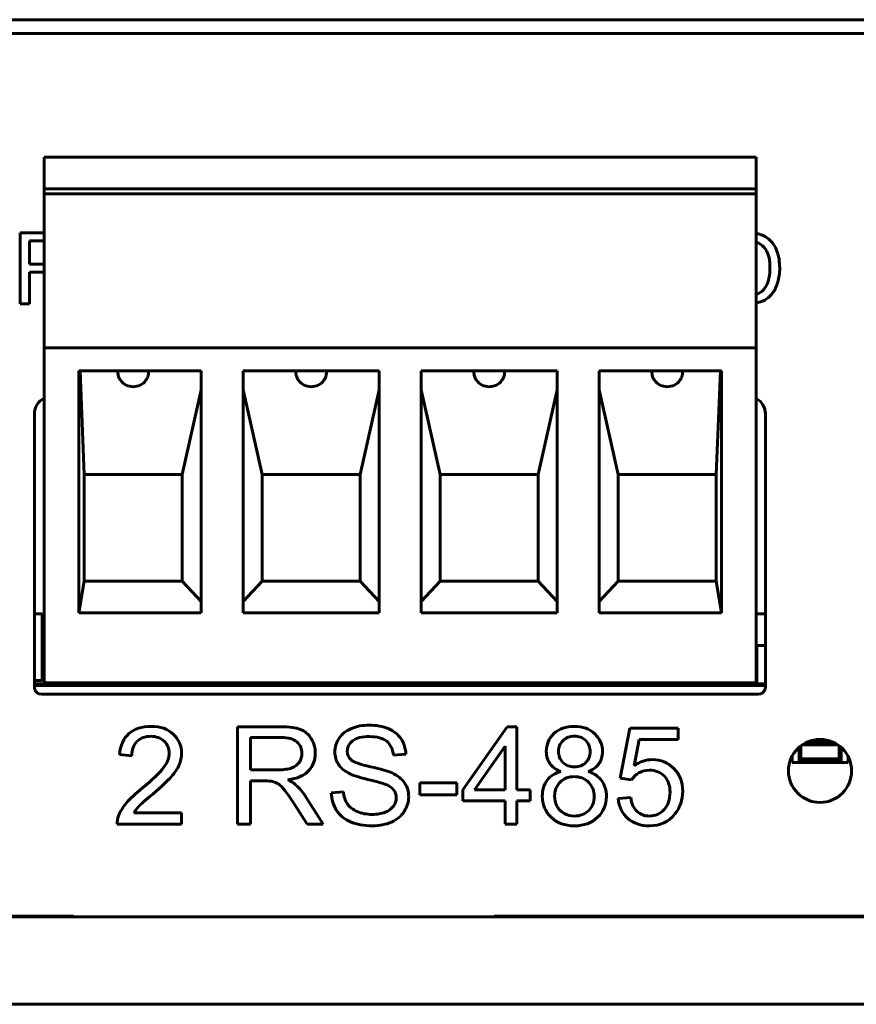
# Model space of a CAD drawing. Header units: millimetres. Extents: x -112 to 98, y -171 to 88.
# Tile 6 of 129: x -14 to 10, y -171 to -143. Entities that reach past the tile are written whole.
import ezdxf

# ---------------------------------------------------------------- set-up
doc = ezdxf.new("R2010")
doc.units = ezdxf.units.MM
doc.linetypes.add('K5LT32768', pattern=[0])

msp = doc.modelspace()

# ---------------------------------------------------------------- linework, layer by layer
at = {"color": 150, "linetype": 'K5LT32768', "lineweight": 60, "true_color": 0x0080ff}
for p, q in [((73.204, -143.03), (-50.196, -143.03)), ((73.204, -143.03), (-50.196, -143.03)), ((-50.196, -143.421), (73.204, -143.421)), ((-50.196, -143.421), (73.204, -143.421)), ((6.947, -146.95), (-13.373, -146.95)), ((-13.373, -146.95), (-13.373, -147.851)), ((6.947, -146.95), (-13.373, -146.95)), ((-13.373, -146.95), (-13.373, -147.851)), ((6.947, -147.851), (6.947, -146.95)), ((6.947, -147.851), (6.947, -146.95)), ((-13.373, -147.851), (-13.373, -148)), ((6.947, -147.851), (-13.373, -147.851)), ((-13.373, -147.851), (-13.373, -148)), ((6.947, -147.851), (-13.373, -147.851)), ((6.947, -148), (-13.373, -148)), ((-13.373, -148), (-13.373, -152.392)), ((6.947, -148), (-13.373, -148)), ((-13.373, -148), (-13.373, -152.392)), ((6.947, -148), (6.947, -147.851)), ((6.947, -148), (6.947, -147.851)), ((6.947, -148), (6.947, -152.392)), ((6.947, -148), (6.947, -152.392)), ((-14.062, -149.112), (-14.062, -151.133)), ((-13.373, -149.112), (-14.062, -149.112)), ((-14.062, -149.112), (-14.062, -151.133)), ((-13.373, -149.112), (-14.062, -149.112)), ((-13.794, -149.335), (-13.794, -150.004)), ((-13.373, -149.335), (-13.794, -149.335)), ((-13.794, -149.335), (-13.794, -150.004)), ((-13.373, -149.335), (-13.794, -149.335)), ((-13.794, -150.004), (-13.373, -150.004)), ((-13.794, -150.004), (-13.373, -150.004)), ((-13.794, -150.235), (-13.484, -150.235)), ((-13.794, -151.133), (-13.794, -150.235)), ((-13.794, -150.235), (-13.484, -150.235)), ((-13.794, -151.133), (-13.794, -150.235)), ((6.947, -150.862), (6.957, -150.859)), ((6.947, -150.862), (6.957, -150.859)), ((-14.062, -151.133), (-13.794, -151.133)), ((-14.062, -151.133), (-13.794, -151.133)), ((-13.373, -152.392), (6.947, -152.392)), ((-13.373, -152.435), (-13.373, -152.392)), ((-13.373, -152.392), (6.947, -152.392)), ((-13.373, -152.435), (-13.373, -152.392)), ((-13.373, -152.435), (-13.373, -152.534)), ((-13.373, -152.435), (-13.373, -152.534)), ((6.947, -152.392), (6.947, -152.435)), ((6.947, -152.392), (6.947, -152.435)), ((6.947, -152.435), (6.947, -152.534)), ((6.947, -152.435), (6.947, -152.534)), ((-13.373, -152.534), (-13.373, -161.95)), ((-13.373, -152.534), (-13.373, -161.95)), ((6.947, -161.95), (6.947, -152.534)), ((6.947, -161.95), (6.947, -152.534)), ((-12.383, -159.95), (-12.383, -153.05)), ((-12.383, -153.05), (-8.893, -153.05)), ((-12.383, -159.95), (-12.383, -153.05)), ((-12.383, -153.05), (-8.893, -153.05)), ((-12.233, -156), (-12.351, -153.05)), ((-12.233, -156), (-12.351, -153.05)), ((-8.893, -153.05), (-8.893, -159.95)), ((-8.893, -153.05), (-8.893, -159.95)), ((-7.693, -159.95), (-7.693, -153.05)), ((-7.693, -153.05), (-3.813, -153.05)), ((-7.693, -159.95), (-7.693, -153.05)), ((-7.693, -153.05), (-3.813, -153.05)), ((-3.813, -153.05), (-3.813, -159.95)), ((-3.813, -153.05), (-3.813, -159.95)), ((-2.613, -153.05), (1.267, -153.05)), ((-2.613, -159.95), (-2.613, -153.05)), ((-2.613, -153.05), (1.267, -153.05)), ((-2.613, -159.95), (-2.613, -153.05)), ((1.267, -153.05), (1.267, -159.95)), ((1.267, -153.05), (1.267, -159.95)), ((2.467, -153.05), (5.957, -153.05)), ((2.467, -159.95), (2.467, -153.05)), ((2.467, -153.05), (5.957, -153.05)), ((2.467, -159.95), (2.467, -153.05)), ((5.807, -156), (5.925, -153.05)), ((5.807, -156), (5.925, -153.05)), ((5.957, -153.05), (5.957, -159.95)), ((5.957, -153.05), (5.957, -159.95)), ((-9.433, -156), (-8.893, -153.585)), ((-9.433, -156), (-8.893, -153.585)), ((-7.153, -156), (-7.693, -153.585)), ((-7.153, -156), (-7.693, -153.585)), ((-4.353, -156), (-3.813, -153.585)), ((-4.353, -156), (-3.813, -153.585)), ((-2.073, -156), (-2.613, -153.585)), ((-2.073, -156), (-2.613, -153.585)), ((0.727, -156), (1.267, -153.585)), ((0.727, -156), (1.267, -153.585)), ((3.007, -156), (2.467, -153.585)), ((3.007, -156), (2.467, -153.585)), ((-13.653, -162.074), (-13.653, -154.274)), ((-13.653, -162.074), (-13.653, -154.274)), ((7.207, -154.274), (7.207, -162.074)), ((7.207, -154.274), (7.207, -162.074)), ((-12.233, -159.05), (-12.233, -156)), ((-12.233, -156), (-9.433, -156)), ((-12.233, -159.05), (-12.233, -156)), ((-12.233, -156), (-9.433, -156)), ((-9.433, -159.05), (-9.433, -156)), ((-9.433, -159.05), (-9.433, -156)), ((-7.153, -159.05), (-7.153, -156)), ((-7.153, -156), (-4.353, -156)), ((-7.153, -159.05), (-7.153, -156)), ((-7.153, -156), (-4.353, -156)), ((-4.353, -159.05), (-4.353, -156)), ((-4.353, -159.05), (-4.353, -156)), ((-2.073, -159.05), (-2.073, -156)), ((-2.073, -156), (0.727, -156)), ((-2.073, -159.05), (-2.073, -156)), ((-2.073, -156), (0.727, -156)), ((0.727, -159.05), (0.727, -156)), ((0.727, -159.05), (0.727, -156)), ((3.007, -159.05), (3.007, -156)), ((3.007, -156), (5.807, -156)), ((3.007, -159.05), (3.007, -156)), ((3.007, -156), (5.807, -156)), ((5.807, -159.05), (5.807, -156)), ((5.807, -159.05), (5.807, -156)), ((-12.383, -159.95), (-12.233, -159.05)), ((-12.383, -159.95), (-12.233, -159.05)), ((-12.233, -159.05), (-9.433, -159.05)), ((-12.233, -159.05), (-9.433, -159.05)), ((-8.893, -159.629), (-9.433, -159.05)), ((-8.893, -159.629), (-9.433, -159.05)), ((-7.693, -159.629), (-7.153, -159.05)), ((-7.693, -159.629), (-7.153, -159.05)), ((-7.153, -159.05), (-4.353, -159.05)), ((-7.153, -159.05), (-4.353, -159.05)), ((-3.813, -159.629), (-4.353, -159.05)), ((-3.813, -159.629), (-4.353, -159.05)), ((-2.613, -159.629), (-2.073, -159.05)), ((-2.613, -159.629), (-2.073, -159.05)), ((-2.073, -159.05), (0.727, -159.05)), ((-2.073, -159.05), (0.727, -159.05)), ((1.267, -159.629), (0.727, -159.05)), ((1.267, -159.629), (0.727, -159.05)), ((2.467, -159.629), (3.007, -159.05)), ((2.467, -159.629), (3.007, -159.05)), ((3.007, -159.05), (5.807, -159.05)), ((3.007, -159.05), (5.807, -159.05)), ((5.807, -159.05), (5.957, -159.95)), ((5.807, -159.05), (5.957, -159.95)), ((-13.653, -159.978), (-13.433, -159.978)), ((-13.653, -159.978), (-13.433, -159.978)), ((-13.433, -159.978), (-13.433, -161.878)), ((-13.433, -159.978), (-13.433, -161.878)), ((-8.893, -159.95), (-12.383, -159.95)), ((-8.893, -159.95), (-12.383, -159.95)), ((-3.813, -159.95), (-7.693, -159.95)), ((-3.813, -159.95), (-7.693, -159.95)), ((1.267, -159.95), (-2.613, -159.95)), ((1.267, -159.95), (-2.613, -159.95)), ((5.957, -159.95), (2.467, -159.95)), ((5.957, -159.95), (2.467, -159.95)), ((6.947, -159.978), (7.207, -159.978)), ((6.947, -159.978), (7.207, -159.978)), ((-13.373, -160.318), (-13.433, -160.318)), ((-13.373, -160.318), (-13.433, -160.318)), ((-13.433, -160.878), (-13.373, -160.878)), ((-13.433, -160.878), (-13.373, -160.878)), ((6.967, -160.878), (7.207, -160.878)), ((6.967, -161.978), (6.967, -160.878)), ((6.967, -160.878), (7.207, -160.878)), ((6.967, -161.978), (6.967, -160.878)), ((-13.653, -161.878), (-13.433, -161.878)), ((-13.653, -161.878), (-13.433, -161.878)), ((-13.358, -161.978), (-13.653, -161.978)), ((-13.358, -161.978), (-13.653, -161.978)), ((7.207, -162.028), (-13.653, -162.028)), ((7.207, -162.028), (-13.653, -162.028)), ((6.947, -161.95), (-13.373, -161.95)), ((6.947, -161.95), (-13.373, -161.95)), ((-13.358, -162.028), (-13.358, -161.95)), ((-13.358, -162.028), (-13.358, -161.95)), ((-13.357, -162.027), (-13.357, -161.95)), ((-13.357, -162.027), (-13.357, -161.95)), ((-13.297, -161.967), (-13.357, -162.027)), ((-13.297, -161.967), (-13.357, -162.027)), ((-12.109, -162.027), (-13.357, -162.027)), ((-12.109, -162.027), (-13.357, -162.027)), ((-12.109, -162.027), (-12.139, -161.998)), ((-12.109, -162.027), (-12.139, -161.998)), ((-11.333, -161.998), (-12.133, -161.998)), ((-11.333, -161.998), (-12.133, -161.998)), ((-12.109, -161.998), (-12.109, -162.027)), ((-12.109, -161.998), (-12.109, -162.027)), ((-12.108, -161.998), (-12.108, -162.028)), ((-12.108, -161.998), (-12.108, -162.028)), ((-11.333, -161.95), (-11.333, -162.028)), ((-11.333, -161.95), (-11.333, -162.028)), ((-10.333, -162.028), (-10.333, -161.95)), ((-10.333, -162.028), (-10.333, -161.95)), ((-10.333, -162.008), (-10.278, -162.008)), ((-10.333, -162.008), (-10.278, -162.008)), ((-10.278, -162.008), (-10.278, -161.95)), ((-10.278, -162.008), (-10.278, -161.95)), ((-9.408, -161.95), (-9.408, -162.008)), ((-9.408, -161.95), (-9.408, -162.008)), ((-9.408, -162.008), (-9.008, -162.008)), ((-9.408, -162.008), (-9.008, -162.008)), ((-9.008, -162.008), (-9.008, -161.95)), ((-9.008, -162.008), (-9.008, -161.95)), ((-8.138, -161.95), (-8.138, -162.008)), ((-8.138, -161.95), (-8.138, -162.008)), ((-8.138, -162.008), (-7.738, -162.008)), ((-8.138, -162.008), (-7.738, -162.008)), ((-7.738, -162.008), (-7.738, -161.95)), ((-7.738, -162.008), (-7.738, -161.95)), ((-7.358, -162.028), (-7.358, -161.95)), ((-7.358, -162.028), (-7.358, -161.95)), ((-7.357, -162.027), (-7.357, -161.95)), ((-7.357, -162.027), (-7.357, -161.95)), ((-7.297, -161.967), (-7.357, -162.027)), ((-7.297, -161.967), (-7.357, -162.027)), ((-6.848, -162.027), (-7.357, -162.027)), ((-6.848, -162.027), (-7.357, -162.027)), ((-6.868, -161.95), (-6.868, -162.008)), ((-6.868, -161.95), (-6.868, -162.008)), ((-6.868, -162.008), (-6.848, -162.008)), ((-6.868, -162.008), (-6.848, -162.008)), ((-6.848, -161.95), (-6.848, -162.028)), ((-6.848, -161.95), (-6.848, -162.028)), ((-6.428, -162.028), (-6.428, -161.95)), ((-6.428, -162.028), (-6.428, -161.95)), ((-6.253, -162.027), (-6.428, -162.027)), ((-6.253, -162.027), (-6.428, -162.027)), ((-6.253, -161.95), (-6.253, -162.028)), ((-6.253, -161.95), (-6.253, -162.028)), ((-5.253, -162.028), (-5.253, -161.95)), ((-5.253, -162.028), (-5.253, -161.95)), ((-5.158, -162.028), (-5.158, -161.95)), ((-5.158, -162.028), (-5.158, -161.95)), ((-4.328, -161.95), (-4.328, -162.008)), ((-4.328, -161.95), (-4.328, -162.008)), ((-4.328, -162.008), (-4.308, -162.008)), ((-4.328, -162.008), (-4.308, -162.008)), ((-4.308, -161.95), (-4.308, -162.028)), ((-4.308, -161.95), (-4.308, -162.028)), ((-3.888, -162.028), (-3.888, -161.95)), ((-3.888, -162.028), (-3.888, -161.95)), ((-3.058, -161.95), (-3.058, -162.008)), ((-3.058, -161.95), (-3.058, -162.008)), ((-3.058, -162.008), (-3.038, -162.008)), ((-3.058, -162.008), (-3.038, -162.008)), ((-3.038, -161.95), (-3.038, -162.028)), ((-3.038, -161.95), (-3.038, -162.028)), ((-2.618, -162.028), (-2.618, -161.95)), ((-2.618, -162.028), (-2.618, -161.95)), ((-1.788, -161.95), (-1.788, -162.008)), ((-1.788, -161.95), (-1.788, -162.008)), ((-1.788, -162.008), (-1.388, -162.008)), ((-1.788, -162.008), (-1.388, -162.008)), ((-1.388, -162.008), (-1.388, -161.95)), ((-1.388, -162.008), (-1.388, -161.95)), ((-1.258, -162.028), (-1.258, -161.95)), ((-1.258, -162.028), (-1.258, -161.95)), ((-1.257, -162.027), (-1.257, -161.95)), ((-1.257, -162.027), (-1.257, -161.95)), ((-1.197, -161.967), (-1.257, -162.027)), ((-1.197, -161.967), (-1.257, -162.027)), ((-1.173, -162.027), (-1.257, -162.027)), ((-1.173, -162.027), (-1.257, -162.027)), ((-1.173, -161.95), (-1.173, -162.028)), ((-1.173, -161.95), (-1.173, -162.028)), ((-0.173, -162.028), (-0.173, -161.95)), ((-0.173, -162.028), (-0.173, -161.95)), ((-0.009, -162.027), (-0.173, -162.027)), ((-0.009, -162.027), (-0.173, -162.027)), ((-0.069, -161.967), (-0.009, -162.027)), ((-0.069, -161.967), (-0.009, -162.027)), ((-0.009, -161.95), (-0.009, -162.027)), ((-0.009, -161.95), (-0.009, -162.027)), ((-0.008, -161.95), (-0.008, -162.028)), ((-0.008, -161.95), (-0.008, -162.028)), ((3.907, -161.95), (3.907, -162.028)), ((3.907, -161.95), (3.907, -162.028)), ((4.907, -162.028), (4.907, -161.95)), ((4.907, -162.028), (4.907, -161.95)), ((5.867, -161.95), (5.867, -162.028)), ((5.867, -161.95), (5.867, -162.028)), ((6.947, -161.878), (6.967, -161.878)), ((6.947, -161.878), (6.967, -161.878)), ((6.967, -161.978), (7.207, -161.978)), ((6.967, -161.978), (7.207, -161.978)), ((7.007, -162.274), (-13.453, -162.274)), ((7.007, -162.274), (-13.453, -162.274)), ((-7.858, -163.201), (-7.858, -165.98)), ((-6.626, -163.201), (-7.858, -163.201)), ((-7.858, -163.201), (-7.858, -165.98)), ((-6.626, -163.201), (-7.858, -163.201)), ((-0.16, -163.201), (-1.43, -165.002)), ((-0.16, -163.201), (-1.43, -165.002)), ((0.119, -163.201), (-0.16, -163.201)), ((0.119, -163.201), (-0.16, -163.201)), ((0.119, -165.002), (0.119, -163.201)), ((0.119, -165.002), (0.119, -163.201)), ((3.336, -163.236), (3.068, -164.664)), ((3.336, -163.236), (3.068, -164.664)), ((4.715, -163.236), (3.336, -163.236)), ((4.715, -163.236), (3.336, -163.236)), ((4.715, -163.562), (4.715, -163.236)), ((4.715, -163.562), (4.715, -163.236)), ((-6.61, -163.508), (-7.489, -163.508)), ((-7.489, -163.508), (-7.489, -164.428)), ((-6.61, -163.508), (-7.489, -163.508)), ((-7.489, -163.508), (-7.489, -164.428)), ((3.461, -164.312), (3.609, -163.562)), ((3.461, -164.312), (3.609, -163.562)), ((3.609, -163.562), (4.715, -163.562)), ((3.609, -163.562), (4.715, -163.562)), ((8.219, -164.115), (8.219, -163.746)), ((8.219, -164.115), (8.219, -163.746)), ((8.254, -163.72), (9.279, -163.72)), ((8.254, -163.72), (9.279, -163.72)), ((8.339, -163.668), (9.194, -163.668)), ((8.339, -163.668), (9.194, -163.668)), ((8.449, -163.618), (9.084, -163.618)), ((8.449, -163.618), (9.084, -163.618)), ((9.314, -163.746), (9.314, -164.115)), ((9.314, -163.746), (9.314, -164.115)), ((-11.225, -163.993), (-10.876, -164.028)), ((-11.225, -163.993), (-10.876, -164.028)), ((-3.407, -164.012), (-3.053, -163.985)), ((-3.407, -164.012), (-3.053, -163.985)), ((-0.222, -163.752), (-1.094, -165.002)), ((-0.222, -163.752), (-1.094, -165.002)), ((-0.222, -165.002), (-0.222, -163.752)), ((-0.222, -165.002), (-0.222, -163.752)), ((8.167, -164.168), (8.167, -163.789)), ((8.167, -164.168), (8.167, -163.789)), ((9.367, -163.789), (9.367, -164.168)), ((9.367, -163.789), (9.367, -164.168)), ((7.967, -164.048), (7.967, -164.218)), ((7.967, -164.048), (7.967, -164.218)), ((9.567, -164.218), (7.967, -164.218)), ((9.567, -164.218), (7.967, -164.218)), ((8.219, -164.115), (8.167, -164.168)), ((8.219, -164.115), (8.167, -164.168)), ((9.367, -164.168), (8.167, -164.168)), ((9.367, -164.168), (8.167, -164.168)), ((9.314, -164.115), (8.219, -164.115)), ((9.314, -164.115), (8.219, -164.115)), ((9.367, -164.168), (9.314, -164.115)), ((9.367, -164.168), (9.314, -164.115)), ((9.567, -164.048), (9.567, -164.218)), ((9.567, -164.048), (9.567, -164.218)), ((-7.489, -164.428), (-6.699, -164.428)), ((-7.489, -164.428), (-6.699, -164.428)), ((-7.489, -164.746), (-7.063, -164.746)), ((-7.489, -165.98), (-7.489, -164.746)), ((-7.489, -164.746), (-7.063, -164.746)), ((-7.489, -165.98), (-7.489, -164.746)), ((-1.593, -164.804), (-2.65, -164.804)), ((-2.65, -164.804), (-2.65, -165.146)), ((-1.593, -164.804), (-2.65, -164.804)), ((-2.65, -164.804), (-2.65, -165.146)), ((-1.593, -165.146), (-1.593, -164.804)), ((-1.593, -165.146), (-1.593, -164.804)), ((3.068, -164.664), (3.391, -164.711)), ((3.068, -164.664), (3.391, -164.711)), ((-4.836, -165.056), (-5.182, -165.087)), ((-4.836, -165.056), (-5.182, -165.087)), ((-2.65, -165.146), (-1.593, -165.146)), ((-2.65, -165.146), (-1.593, -165.146)), ((-1.43, -165.002), (-1.43, -165.316)), ((-1.43, -165.002), (-1.43, -165.316)), ((-1.094, -165.002), (-0.222, -165.002)), ((-1.094, -165.002), (-0.222, -165.002)), ((0.496, -165.002), (0.119, -165.002)), ((0.496, -165.002), (0.119, -165.002)), ((0.496, -165.316), (0.496, -165.002)), ((0.496, -165.316), (0.496, -165.002)), ((-6.239, -165.402), (-5.872, -165.98)), ((-6.239, -165.402), (-5.872, -165.98)), ((-5.412, -165.98), (-5.893, -165.223)), ((-5.412, -165.98), (-5.893, -165.223)), ((-1.43, -165.316), (-0.222, -165.316)), ((-1.43, -165.316), (-0.222, -165.316)), ((-0.222, -165.316), (-0.222, -165.98)), ((-0.222, -165.316), (-0.222, -165.98)), ((0.119, -165.316), (0.496, -165.316)), ((0.119, -165.98), (0.119, -165.316)), ((0.119, -165.316), (0.496, -165.316)), ((0.119, -165.98), (0.119, -165.316)), ((3.363, -165.223), (3.006, -165.25)), ((3.363, -165.223), (3.006, -165.25)), ((-9.45, -165.654), (-10.815, -165.654)), ((-9.45, -165.654), (-10.815, -165.654)), ((-9.45, -165.98), (-9.45, -165.654)), ((-9.45, -165.98), (-9.45, -165.654)), ((-11.291, -165.98), (-9.45, -165.98)), ((-11.291, -165.98), (-9.45, -165.98)), ((-7.858, -165.98), (-7.489, -165.98)), ((-7.858, -165.98), (-7.489, -165.98)), ((-5.872, -165.98), (-5.412, -165.98)), ((-5.872, -165.98), (-5.412, -165.98)), ((-0.222, -165.98), (0.119, -165.98)), ((-0.222, -165.98), (0.119, -165.98)), ((-103.533, -168.618), (90.467, -168.618)), ((-103.533, -168.618), (90.467, -168.618)), ((-12.533, -168.608), (-46.533, -168.608)), ((-12.533, -168.608), (-46.533, -168.608)), ((-12.533, -168.618), (-12.533, -168.608)), ((-12.533, -168.618), (-12.533, -168.608)), ((33.467, -168.608), (-0.533, -168.608)), ((-0.533, -168.608), (-0.533, -168.618)), ((33.467, -168.608), (-0.533, -168.608)), ((-0.533, -168.608), (-0.533, -168.618)), ((-103.533, -171.118), (90.467, -171.118)), ((-103.533, -171.118), (90.467, -171.118))]:
    msp.add_line(p, q, dxfattribs=at)
msp.add_circle((8.767, -164.46), 0.9, dxfattribs=at)
msp.add_circle((8.767, -164.46), 0.9, dxfattribs=at)
for centre, radius, start, end in [((-10.833, -153.05), 0.45, 216.4888, 323.5117), ((-10.833, -153.05), 0.45, 216.4888, 323.5117), ((-10.833, -153.05), 0.45, 216.4888, 323.5117), ((-10.833, -153.05), 0.45, 216.4888, 323.5117), ((-5.753, -153.05), 0.45, 216.4888, 323.5119), ((-5.753, -153.05), 0.45, 216.4888, 323.5119), ((-5.753, -153.05), 0.45, 216.4888, 323.5119), ((-5.753, -153.05), 0.45, 216.4888, 323.5119), ((-0.673, -153.05), 0.45, 216.4888, 323.5119), ((-0.673, -153.05), 0.45, 216.4888, 323.5119), ((-0.673, -153.05), 0.45, 216.4888, 323.5119), ((-0.673, -153.05), 0.45, 216.4888, 323.5119), ((4.407, -153.05), 0.45, 216.488, 323.512), ((4.407, -153.05), 0.45, 216.488, 323.512), ((-13.153, -154.274), 0.5, 116.1039, 180), ((-13.153, -154.274), 0.5, 116.1039, 180), ((6.707, -154.274), 0.5, 0, 61.3146), ((6.707, -154.274), 0.5, 0, 61.3146), ((-12.133, -161.948), 0.05, 182.4256, 270), ((-12.133, -161.948), 0.05, 182.4256, 270), ((-13.453, -162.074), 0.2, 180, 270), ((-13.453, -162.074), 0.2, 180, 270), ((7.007, -162.074), 0.2, 270, 0), ((7.007, -162.074), 0.2, 270, 0)]:
    msp.add_arc(centre, radius, start, end, dxfattribs=at)
for points in [[(7, -149.141), (6.984, -149.137), (6.966, -149.134), (6.947, -149.131)], [(7, -149.141), (6.984, -149.137), (6.966, -149.134), (6.947, -149.131)], [(7.297, -149.286), (7.215, -149.216), (7.116, -149.168), (7, -149.141)], [(7.297, -149.286), (7.215, -149.216), (7.116, -149.168), (7, -149.141)], [(6.982, -149.391), (6.971, -149.386), (6.959, -149.383), (6.947, -149.379)], [(6.982, -149.391), (6.971, -149.386), (6.959, -149.383), (6.947, -149.379)], [(7.235, -149.619), (7.166, -149.505), (7.081, -149.429), (6.982, -149.391)], [(7.235, -149.619), (7.166, -149.505), (7.081, -149.429), (6.982, -149.391)], [(7.536, -149.631), (7.483, -149.491), (7.404, -149.376), (7.297, -149.286)], [(7.536, -149.631), (7.483, -149.491), (7.404, -149.376), (7.297, -149.286)], [(7.339, -150.107), (7.339, -149.896), (7.304, -149.733), (7.235, -149.619)], [(7.339, -150.107), (7.339, -149.896), (7.304, -149.733), (7.235, -149.619)], [(7.616, -150.112), (7.616, -149.932), (7.589, -149.771), (7.536, -149.631)], [(7.616, -150.112), (7.616, -149.932), (7.589, -149.771), (7.536, -149.631)], [(-13.484, -150.235), (-13.439, -150.235), (-13.402, -150.237), (-13.373, -150.239)], [(-13.484, -150.235), (-13.439, -150.235), (-13.402, -150.237), (-13.373, -150.239)], [(7.286, -150.497), (7.321, -150.39), (7.339, -150.26), (7.339, -150.107)], [(7.286, -150.497), (7.321, -150.39), (7.339, -150.26), (7.339, -150.107)], [(7.562, -150.519), (7.598, -150.401), (7.616, -150.265), (7.616, -150.112)], [(7.562, -150.519), (7.598, -150.401), (7.616, -150.265), (7.616, -150.112)], [(7.138, -150.754), (7.201, -150.69), (7.25, -150.605), (7.286, -150.497)], [(7.138, -150.754), (7.201, -150.69), (7.25, -150.605), (7.286, -150.497)], [(7.424, -150.814), (7.48, -150.736), (7.526, -150.638), (7.562, -150.519)], [(7.424, -150.814), (7.48, -150.736), (7.526, -150.638), (7.562, -150.519)], [(6.957, -150.859), (7.032, -150.834), (7.093, -150.799), (7.138, -150.754)], [(6.957, -150.859), (7.032, -150.834), (7.093, -150.799), (7.138, -150.754)], [(7.239, -150.997), (7.306, -150.953), (7.368, -150.892), (7.424, -150.814)], [(7.239, -150.997), (7.306, -150.953), (7.368, -150.892), (7.424, -150.814)], [(6.947, -151.11), (6.964, -151.106), (6.982, -151.103), (6.998, -151.099)], [(6.947, -151.11), (6.964, -151.106), (6.982, -151.103), (6.998, -151.099)], [(6.998, -151.099), (7.093, -151.075), (7.173, -151.042), (7.239, -150.997)], [(6.998, -151.099), (7.093, -151.075), (7.173, -151.042), (7.239, -150.997)], [(-4.098, -163.155), (-4.285, -163.155), (-4.455, -163.186), (-4.608, -163.25)], [(-4.098, -163.155), (-4.285, -163.155), (-4.455, -163.186), (-4.608, -163.25)], [(-3.553, -163.254), (-3.71, -163.188), (-3.892, -163.155), (-4.098, -163.155)], [(-3.553, -163.254), (-3.71, -163.188), (-3.892, -163.155), (-4.098, -163.155)], [(-10.954, -163.395), (-11.11, -163.532), (-11.201, -163.732), (-11.225, -163.993)], [(-10.954, -163.395), (-11.11, -163.532), (-11.201, -163.732), (-11.225, -163.993)], [(-10.321, -163.19), (-10.586, -163.19), (-10.797, -163.258), (-10.954, -163.395)], [(-10.321, -163.19), (-10.586, -163.19), (-10.797, -163.258), (-10.954, -163.395)], [(-9.688, -163.412), (-9.843, -163.263), (-10.055, -163.19), (-10.321, -163.19)], [(-9.688, -163.412), (-9.843, -163.263), (-10.055, -163.19), (-10.321, -163.19)], [(-9.454, -163.962), (-9.454, -163.743), (-9.532, -163.56), (-9.688, -163.412)], [(-9.454, -163.962), (-9.454, -163.743), (-9.532, -163.56), (-9.688, -163.412)], [(-4.608, -163.25), (-4.762, -163.313), (-4.877, -163.406), (-4.957, -163.528)], [(-4.608, -163.25), (-4.762, -163.313), (-4.877, -163.406), (-4.957, -163.528)], [(-3.19, -163.547), (-3.275, -163.418), (-3.396, -163.32), (-3.553, -163.254)], [(-3.19, -163.547), (-3.275, -163.418), (-3.396, -163.32), (-3.553, -163.254)], [(1.172, -163.397), (1.027, -163.534), (0.955, -163.704), (0.955, -163.906)], [(1.172, -163.397), (1.027, -163.534), (0.955, -163.704), (0.955, -163.906)], [(1.752, -163.19), (1.511, -163.19), (1.318, -163.259), (1.172, -163.397)], [(1.752, -163.19), (1.511, -163.19), (1.318, -163.259), (1.172, -163.397)], [(1.757, -163.469), (1.626, -163.469), (1.517, -163.511), (1.432, -163.595)], [(1.757, -163.469), (1.626, -163.469), (1.517, -163.511), (1.432, -163.595)], [(2.337, -163.401), (2.19, -163.26), (1.994, -163.19), (1.752, -163.19)], [(2.337, -163.401), (2.19, -163.26), (1.994, -163.19), (1.752, -163.19)], [(2.081, -163.597), (1.995, -163.512), (1.887, -163.469), (1.757, -163.469)], [(2.081, -163.597), (1.995, -163.512), (1.887, -163.469), (1.757, -163.469)], [(2.559, -163.916), (2.559, -163.714), (2.485, -163.542), (2.337, -163.401)], [(2.559, -163.916), (2.559, -163.714), (2.485, -163.542), (2.337, -163.401)], [(-10.876, -164.028), (-10.874, -163.854), (-10.824, -163.718), (-10.725, -163.62)], [(-10.876, -164.028), (-10.874, -163.854), (-10.824, -163.718), (-10.725, -163.62)], [(-10.725, -163.62), (-10.626, -163.522), (-10.494, -163.473), (-10.329, -163.473)], [(-10.725, -163.62), (-10.626, -163.522), (-10.494, -163.473), (-10.329, -163.473)], [(-10.329, -163.473), (-10.173, -163.473), (-10.046, -163.52), (-9.949, -163.612)], [(-10.329, -163.473), (-10.173, -163.473), (-10.046, -163.52), (-9.949, -163.612)], [(-9.949, -163.612), (-9.852, -163.705), (-9.804, -163.819), (-9.804, -163.954)], [(-9.949, -163.612), (-9.852, -163.705), (-9.804, -163.819), (-9.804, -163.954)], [(-6.16, -163.635), (-6.255, -163.55), (-6.405, -163.508), (-6.61, -163.508)], [(-6.16, -163.635), (-6.255, -163.55), (-6.405, -163.508), (-6.61, -163.508)], [(-6.017, -163.959), (-6.017, -163.828), (-6.064, -163.719), (-6.16, -163.635)], [(-6.017, -163.959), (-6.017, -163.828), (-6.064, -163.719), (-6.16, -163.635)], [(-4.957, -163.528), (-5.037, -163.65), (-5.077, -163.781), (-5.077, -163.922)], [(-4.957, -163.528), (-5.037, -163.65), (-5.077, -163.781), (-5.077, -163.922)], [(-4.723, -163.898), (-4.723, -163.783), (-4.672, -163.684), (-4.571, -163.603)], [(-4.723, -163.898), (-4.723, -163.783), (-4.672, -163.684), (-4.571, -163.603)], [(-4.571, -163.603), (-4.469, -163.521), (-4.307, -163.481), (-4.084, -163.481)], [(-4.571, -163.603), (-4.469, -163.521), (-4.307, -163.481), (-4.084, -163.481)], [(-4.084, -163.481), (-3.87, -163.481), (-3.709, -163.525), (-3.599, -163.615)], [(-4.084, -163.481), (-3.87, -163.481), (-3.709, -163.525), (-3.599, -163.615)], [(-3.599, -163.615), (-3.49, -163.705), (-3.426, -163.837), (-3.407, -164.012)], [(-3.599, -163.615), (-3.49, -163.705), (-3.426, -163.837), (-3.407, -164.012)], [(-3.053, -163.985), (-3.06, -163.822), (-3.105, -163.676), (-3.19, -163.547)], [(-3.053, -163.985), (-3.06, -163.822), (-3.105, -163.676), (-3.19, -163.547)], [(1.432, -163.595), (1.347, -163.678), (1.304, -163.778), (1.304, -163.894)], [(1.432, -163.595), (1.347, -163.678), (1.304, -163.778), (1.304, -163.894)], [(2.209, -163.913), (2.209, -163.788), (2.167, -163.683), (2.081, -163.597)], [(2.209, -163.913), (2.209, -163.788), (2.167, -163.683), (2.081, -163.597)], [(-9.804, -163.954), (-9.804, -164.084), (-9.857, -164.221), (-9.965, -164.366)], [(-9.804, -163.954), (-9.804, -164.084), (-9.857, -164.221), (-9.965, -164.366)], [(-9.523, -164.29), (-9.477, -164.182), (-9.454, -164.073), (-9.454, -163.962)], [(-9.523, -164.29), (-9.477, -164.182), (-9.454, -164.073), (-9.454, -163.962)], [(-6.091, -164.208), (-6.042, -164.132), (-6.017, -164.049), (-6.017, -163.959)], [(-6.091, -164.208), (-6.042, -164.132), (-6.017, -164.049), (-6.017, -163.959)], [(-5.077, -163.922), (-5.077, -164.049), (-5.044, -164.165), (-4.979, -164.268)], [(-5.077, -163.922), (-5.077, -164.049), (-5.044, -164.165), (-4.979, -164.268)], [(-4.615, -164.144), (-4.687, -164.08), (-4.723, -163.998), (-4.723, -163.898)], [(-4.615, -164.144), (-4.687, -164.08), (-4.723, -163.998), (-4.723, -163.898)], [(0.955, -163.906), (0.955, -164.04), (0.989, -164.155), (1.057, -164.252)], [(0.955, -163.906), (0.955, -164.04), (0.989, -164.155), (1.057, -164.252)], [(1.304, -163.894), (1.304, -164.026), (1.347, -164.133), (1.43, -164.217)], [(1.304, -163.894), (1.304, -164.026), (1.347, -164.133), (1.43, -164.217)], [(2.084, -164.218), (2.168, -164.135), (2.209, -164.034), (2.209, -163.913)], [(2.084, -164.218), (2.168, -164.135), (2.209, -164.034), (2.209, -163.913)], [(2.458, -164.252), (2.525, -164.157), (2.559, -164.045), (2.559, -163.916)], [(2.458, -164.252), (2.525, -164.157), (2.559, -164.045), (2.559, -163.916)], [(-9.749, -164.63), (-9.644, -164.511), (-9.568, -164.398), (-9.523, -164.29)], [(-9.749, -164.63), (-9.644, -164.511), (-9.568, -164.398), (-9.523, -164.29)], [(-6.306, -164.375), (-6.211, -164.341), (-6.14, -164.285), (-6.091, -164.208)], [(-6.306, -164.375), (-6.211, -164.341), (-6.14, -164.285), (-6.091, -164.208)], [(-4.979, -164.268), (-4.914, -164.371), (-4.816, -164.457), (-4.683, -164.527)], [(-4.979, -164.268), (-4.914, -164.371), (-4.816, -164.457), (-4.683, -164.527)], [(-4.061, -164.342), (-4.36, -164.275), (-4.544, -164.208), (-4.615, -164.144)], [(-4.061, -164.342), (-4.36, -164.275), (-4.544, -164.208), (-4.615, -164.144)], [(1.057, -164.252), (1.126, -164.347), (1.231, -164.422), (1.372, -164.474)], [(1.057, -164.252), (1.126, -164.347), (1.231, -164.422), (1.372, -164.474)], [(1.43, -164.217), (1.514, -164.3), (1.624, -164.342), (1.761, -164.342)], [(1.43, -164.217), (1.514, -164.3), (1.624, -164.342), (1.761, -164.342)], [(1.761, -164.342), (1.894, -164.342), (2.001, -164.301), (2.084, -164.218)], [(1.761, -164.342), (1.894, -164.342), (2.001, -164.301), (2.084, -164.218)], [(2.15, -164.474), (2.288, -164.422), (2.391, -164.348), (2.458, -164.252)], [(2.15, -164.474), (2.288, -164.422), (2.391, -164.348), (2.458, -164.252)], [(3.984, -164.137), (3.802, -164.137), (3.627, -164.195), (3.461, -164.312)], [(3.984, -164.137), (3.802, -164.137), (3.627, -164.195), (3.461, -164.312)], [(4.597, -164.389), (4.431, -164.221), (4.226, -164.137), (3.984, -164.137)], [(4.597, -164.389), (4.431, -164.221), (4.226, -164.137), (3.984, -164.137)], [(-9.965, -164.366), (-10.072, -164.51), (-10.276, -164.706), (-10.577, -164.954)], [(-9.965, -164.366), (-10.072, -164.51), (-10.276, -164.706), (-10.577, -164.954)], [(-6.699, -164.428), (-6.531, -164.428), (-6.4, -164.41), (-6.306, -164.375)], [(-6.699, -164.428), (-6.531, -164.428), (-6.4, -164.41), (-6.306, -164.375)], [(-3.445, -164.519), (-3.556, -164.469), (-3.762, -164.41), (-4.061, -164.342)], [(-3.445, -164.519), (-3.556, -164.469), (-3.762, -164.41), (-4.061, -164.342)], [(-3.087, -164.802), (-3.164, -164.688), (-3.284, -164.594), (-3.445, -164.519)], [(-3.087, -164.802), (-3.164, -164.688), (-3.284, -164.594), (-3.445, -164.519)], [(1.372, -164.474), (1.203, -164.518), (1.072, -164.6), (0.98, -164.723)], [(1.372, -164.474), (1.203, -164.518), (1.072, -164.6), (0.98, -164.723)], [(2.538, -164.743), (2.449, -164.618), (2.321, -164.529), (2.15, -164.474)], [(2.538, -164.743), (2.449, -164.618), (2.321, -164.529), (2.15, -164.474)], [(3.391, -164.711), (3.441, -164.631), (3.51, -164.565), (3.597, -164.515)], [(3.391, -164.711), (3.441, -164.631), (3.51, -164.565), (3.597, -164.515)], [(3.597, -164.515), (3.685, -164.464), (3.784, -164.439), (3.895, -164.439)], [(3.597, -164.515), (3.685, -164.464), (3.784, -164.439), (3.895, -164.439)], [(4.847, -165.037), (4.847, -164.773), (4.763, -164.557), (4.597, -164.389)], [(4.847, -165.037), (4.847, -164.773), (4.763, -164.557), (4.597, -164.389)], [(-10.276, -165.119), (-10.031, -164.912), (-9.855, -164.748), (-9.749, -164.63)], [(-10.276, -165.119), (-10.031, -164.912), (-9.855, -164.748), (-9.749, -164.63)], [(-7.063, -164.746), (-6.968, -164.746), (-6.9, -164.75), (-6.859, -164.759)], [(-7.063, -164.746), (-6.968, -164.746), (-6.9, -164.75), (-6.859, -164.759)], [(-6.859, -164.759), (-6.802, -164.773), (-6.745, -164.798), (-6.691, -164.832)], [(-6.859, -164.759), (-6.802, -164.773), (-6.745, -164.798), (-6.691, -164.832)], [(-6.691, -164.832), (-6.636, -164.868), (-6.574, -164.93), (-6.504, -165.018)], [(-6.691, -164.832), (-6.636, -164.868), (-6.574, -164.93), (-6.504, -165.018)], [(-6.197, -164.853), (-6.248, -164.808), (-6.321, -164.761), (-6.419, -164.715)], [(-6.197, -164.853), (-6.248, -164.808), (-6.321, -164.761), (-6.419, -164.715)], [(-5.893, -165.223), (-5.988, -165.075), (-6.09, -164.951), (-6.197, -164.853)], [(-5.893, -165.223), (-5.988, -165.075), (-6.09, -164.951), (-6.197, -164.853)], [(-3.652, -164.836), (-3.535, -164.88), (-3.452, -164.935), (-3.401, -164.999)], [(-3.652, -164.836), (-3.535, -164.88), (-3.452, -164.935), (-3.401, -164.999)], [(-2.972, -165.196), (-2.972, -165.047), (-3.01, -164.916), (-3.087, -164.802)], [(-2.972, -165.196), (-2.972, -165.047), (-3.01, -164.916), (-3.087, -164.802)], [(0.98, -164.723), (0.888, -164.844), (0.842, -164.995), (0.842, -165.176)], [(0.98, -164.723), (0.888, -164.844), (0.842, -164.995), (0.842, -165.176)], [(2.16, -164.783), (2.051, -164.675), (1.914, -164.622), (1.749, -164.622)], [(2.16, -164.783), (2.051, -164.675), (1.914, -164.622), (1.749, -164.622)], [(2.322, -165.19), (2.322, -165.026), (2.268, -164.89), (2.16, -164.783)], [(2.322, -165.19), (2.322, -165.026), (2.268, -164.89), (2.16, -164.783)], [(2.672, -165.186), (2.672, -165.014), (2.627, -164.866), (2.538, -164.743)], [(2.672, -165.186), (2.672, -165.014), (2.627, -164.866), (2.538, -164.743)], [(-10.577, -164.954), (-10.771, -165.113), (-10.92, -165.252), (-11.024, -165.373)], [(-10.577, -164.954), (-10.771, -165.113), (-10.92, -165.252), (-11.024, -165.373)], [(-10.671, -165.469), (-10.613, -165.407), (-10.481, -165.291), (-10.276, -165.119)], [(-10.671, -165.469), (-10.613, -165.407), (-10.481, -165.291), (-10.276, -165.119)], [(-6.504, -165.018), (-6.435, -165.107), (-6.346, -165.234), (-6.239, -165.402)], [(-6.504, -165.018), (-6.435, -165.107), (-6.346, -165.234), (-6.239, -165.402)], [(-5.182, -165.087), (-5.176, -165.273), (-5.126, -165.439), (-5.029, -165.586)], [(-5.182, -165.087), (-5.176, -165.273), (-5.126, -165.439), (-5.029, -165.586)], [(-4.721, -165.4), (-4.782, -165.31), (-4.82, -165.196), (-4.836, -165.056)], [(-4.721, -165.4), (-4.782, -165.31), (-4.82, -165.196), (-4.836, -165.056)], [(-3.401, -164.999), (-3.351, -165.065), (-3.325, -165.14), (-3.325, -165.227)], [(-3.401, -164.999), (-3.351, -165.065), (-3.325, -165.14), (-3.325, -165.227)], [(4.486, -165.069), (4.486, -165.273), (4.429, -165.437), (4.317, -165.561)], [(4.486, -165.069), (4.486, -165.273), (4.429, -165.437), (4.317, -165.561)], [(4.627, -165.689), (4.774, -165.506), (4.847, -165.288), (4.847, -165.037)], [(4.627, -165.689), (4.774, -165.506), (4.847, -165.288), (4.847, -165.037)], [(-11.024, -165.373), (-11.128, -165.494), (-11.204, -165.618), (-11.251, -165.742)], [(-11.024, -165.373), (-11.128, -165.494), (-11.204, -165.618), (-11.251, -165.742)], [(-4.442, -165.618), (-4.568, -165.562), (-4.661, -165.49), (-4.721, -165.4)], [(-4.442, -165.618), (-4.568, -165.562), (-4.661, -165.49), (-4.721, -165.4)], [(-3.325, -165.227), (-3.325, -165.312), (-3.352, -165.392), (-3.404, -165.465)], [(-3.325, -165.227), (-3.325, -165.312), (-3.352, -165.392), (-3.404, -165.465)], [(-3.099, -165.613), (-3.014, -165.482), (-2.972, -165.344), (-2.972, -165.196)], [(-3.099, -165.613), (-3.014, -165.482), (-2.972, -165.344), (-2.972, -165.196)], [(0.842, -165.176), (0.842, -165.418), (0.927, -165.621), (1.094, -165.783)], [(0.842, -165.176), (0.842, -165.418), (0.927, -165.621), (1.094, -165.783)], [(2.42, -165.784), (2.587, -165.622), (2.672, -165.423), (2.672, -165.186)], [(2.42, -165.784), (2.587, -165.622), (2.672, -165.423), (2.672, -165.186)], [(3.006, -165.25), (3.029, -165.484), (3.12, -165.672), (3.28, -165.814)], [(3.006, -165.25), (3.029, -165.484), (3.12, -165.672), (3.28, -165.814)], [(3.547, -165.616), (3.451, -165.528), (3.39, -165.397), (3.363, -165.223)], [(3.547, -165.616), (3.451, -165.528), (3.39, -165.397), (3.363, -165.223)], [(-10.815, -165.654), (-10.777, -165.592), (-10.729, -165.53), (-10.671, -165.469)], [(-10.815, -165.654), (-10.777, -165.592), (-10.729, -165.53), (-10.671, -165.469)], [(-5.029, -165.586), (-4.932, -165.733), (-4.8, -165.843), (-4.63, -165.916)], [(-5.029, -165.586), (-4.932, -165.733), (-4.8, -165.843), (-4.63, -165.916)], [(-4.015, -165.7), (-4.173, -165.7), (-4.316, -165.673), (-4.442, -165.618)], [(-4.015, -165.7), (-4.173, -165.7), (-4.316, -165.673), (-4.442, -165.618)], [(-3.644, -165.638), (-3.751, -165.68), (-3.875, -165.7), (-4.015, -165.7)], [(-3.644, -165.638), (-3.751, -165.68), (-3.875, -165.7), (-4.015, -165.7)], [(-3.404, -165.465), (-3.457, -165.538), (-3.536, -165.596), (-3.644, -165.638)], [(-3.404, -165.465), (-3.457, -165.538), (-3.536, -165.596), (-3.644, -165.638)], [(-3.463, -165.918), (-3.305, -165.845), (-3.184, -165.744), (-3.099, -165.613)], [(-3.463, -165.918), (-3.305, -165.845), (-3.184, -165.744), (-3.099, -165.613)], [(1.26, -165.461), (1.305, -165.552), (1.374, -165.622), (1.466, -165.672)], [(1.26, -165.461), (1.305, -165.552), (1.374, -165.622), (1.466, -165.672)], [(1.466, -165.672), (1.557, -165.722), (1.655, -165.747), (1.76, -165.747)], [(1.466, -165.672), (1.557, -165.722), (1.655, -165.747), (1.76, -165.747)], [(3.898, -165.747), (3.76, -165.747), (3.643, -165.703), (3.547, -165.616)], [(3.898, -165.747), (3.76, -165.747), (3.643, -165.703), (3.547, -165.616)], [(4.317, -165.561), (4.204, -165.685), (4.064, -165.747), (3.898, -165.747)], [(4.317, -165.561), (4.204, -165.685), (4.064, -165.747), (3.898, -165.747)], [(3.898, -166.026), (4.206, -166.026), (4.45, -165.914), (4.627, -165.689)], [(3.898, -166.026), (4.206, -166.026), (4.45, -165.914), (4.627, -165.689)], [(-11.251, -165.742), (-11.28, -165.819), (-11.294, -165.898), (-11.291, -165.98)], [(-11.251, -165.742), (-11.28, -165.819), (-11.294, -165.898), (-11.291, -165.98)], [(-4.63, -165.916), (-4.46, -165.99), (-4.25, -166.026), (-3.998, -166.026)], [(-4.63, -165.916), (-4.46, -165.99), (-4.25, -166.026), (-3.998, -166.026)], [(-3.998, -166.026), (-3.8, -166.026), (-3.622, -165.99), (-3.463, -165.918)], [(-3.998, -166.026), (-3.8, -166.026), (-3.622, -165.99), (-3.463, -165.918)], [(3.28, -165.814), (3.44, -165.955), (3.646, -166.026), (3.898, -166.026)], [(3.28, -165.814), (3.44, -165.955), (3.646, -166.026), (3.898, -166.026)]]:
    msp.add_open_spline(points, degree=3, dxfattribs=at)
for points, knots in [([(-11.195, -153.318), (-11.204, -153.306), (-11.221, -153.279), (-11.245, -153.232), (-11.262, -153.177), (-11.268, -153.131), (-11.269, -153.099), (-11.269, -153.075), (-11.267, -153.06), (-11.266, -153.05)], [0, 0, 0, 0, 0.147333, 0.335918, 0.551194, 0.751801, 0.833392, 0.896546, 1, 1, 1, 1]), ([(-11.195, -153.318), (-11.204, -153.306), (-11.221, -153.279), (-11.245, -153.232), (-11.262, -153.177), (-11.268, -153.131), (-11.269, -153.099), (-11.269, -153.075), (-11.267, -153.06), (-11.266, -153.05)], [0, 0, 0, 0, 0.147333, 0.335918, 0.551194, 0.751801, 0.833392, 0.896546, 1, 1, 1, 1]), ([(-10.401, -153.05), (-10.398, -153.066), (-10.397, -153.094), (-10.4, -153.151), (-10.414, -153.213), (-10.442, -153.274), (-10.463, -153.305), (-10.472, -153.318)], [0, 0, 0, 0, 0.165614, 0.302349, 0.608843, 0.843091, 1, 1, 1, 1]), ([(-10.401, -153.05), (-10.398, -153.066), (-10.397, -153.094), (-10.4, -153.151), (-10.414, -153.213), (-10.442, -153.274), (-10.463, -153.305), (-10.472, -153.318)], [0, 0, 0, 0, 0.165614, 0.302349, 0.608843, 0.843091, 1, 1, 1, 1]), ([(-6.186, -153.05), (-6.188, -153.064), (-6.189, -153.079), (-6.189, -153.107), (-6.188, -153.135), (-6.181, -153.177), (-6.168, -153.223), (-6.146, -153.271), (-6.126, -153.302), (-6.115, -153.318)], [0, 0, 0, 0, 0.147747, 0.166554, 0.295003, 0.441644, 0.617021, 0.803134, 1, 1, 1, 1]), ([(-6.186, -153.05), (-6.188, -153.064), (-6.189, -153.079), (-6.189, -153.107), (-6.188, -153.135), (-6.181, -153.177), (-6.168, -153.223), (-6.146, -153.271), (-6.126, -153.302), (-6.115, -153.318)], [0, 0, 0, 0, 0.147747, 0.166554, 0.295003, 0.441644, 0.617021, 0.803134, 1, 1, 1, 1]), ([(-5.392, -153.318), (-5.373, -153.293), (-5.343, -153.24), (-5.321, -153.165), (-5.317, -153.114), (-5.318, -153.079), (-5.319, -153.063), (-5.321, -153.05)], [0, 0, 0, 0, 0.316282, 0.629256, 0.834388, 0.85681, 1, 1, 1, 1]), ([(-5.392, -153.318), (-5.373, -153.293), (-5.343, -153.24), (-5.321, -153.165), (-5.317, -153.114), (-5.318, -153.079), (-5.319, -153.063), (-5.321, -153.05)], [0, 0, 0, 0, 0.316282, 0.629256, 0.834388, 0.85681, 1, 1, 1, 1]), ([(-1.106, -153.05), (-1.108, -153.064), (-1.109, -153.079), (-1.109, -153.107), (-1.108, -153.135), (-1.101, -153.177), (-1.088, -153.223), (-1.066, -153.271), (-1.046, -153.302), (-1.035, -153.318)], [0, 0, 0, 0, 0.147747, 0.166554, 0.295003, 0.441644, 0.617021, 0.803134, 1, 1, 1, 1]), ([(-1.106, -153.05), (-1.108, -153.064), (-1.109, -153.079), (-1.109, -153.107), (-1.108, -153.135), (-1.101, -153.177), (-1.088, -153.223), (-1.066, -153.271), (-1.046, -153.302), (-1.035, -153.318)], [0, 0, 0, 0, 0.147747, 0.166554, 0.295003, 0.441644, 0.617021, 0.803134, 1, 1, 1, 1]), ([(-0.312, -153.318), (-0.293, -153.293), (-0.263, -153.24), (-0.241, -153.165), (-0.237, -153.114), (-0.238, -153.079), (-0.239, -153.063), (-0.241, -153.05)], [0, 0, 0, 0, 0.316282, 0.629256, 0.834388, 0.85681, 1, 1, 1, 1]), ([(-0.312, -153.318), (-0.293, -153.293), (-0.263, -153.24), (-0.241, -153.165), (-0.237, -153.114), (-0.238, -153.079), (-0.239, -153.063), (-0.241, -153.05)], [0, 0, 0, 0, 0.316282, 0.629256, 0.834388, 0.85681, 1, 1, 1, 1]), ([(4.045, -153.318), (4.036, -153.306), (4.019, -153.279), (3.995, -153.232), (3.978, -153.177), (3.972, -153.131), (3.971, -153.099), (3.971, -153.075), (3.973, -153.06), (3.974, -153.05)], [0, 0, 0, 0, 0.147343, 0.335946, 0.551237, 0.751846, 0.833391, 0.896573, 1, 1, 1, 1]), ([(4.045, -153.318), (4.036, -153.306), (4.019, -153.279), (3.995, -153.232), (3.978, -153.177), (3.972, -153.131), (3.971, -153.099), (3.971, -153.075), (3.973, -153.06), (3.974, -153.05)], [0, 0, 0, 0, 0.147343, 0.335946, 0.551237, 0.751846, 0.833391, 0.896573, 1, 1, 1, 1]), ([(4.839, -153.05), (4.842, -153.066), (4.843, -153.094), (4.84, -153.151), (4.826, -153.213), (4.798, -153.274), (4.777, -153.305), (4.768, -153.318)], [0, 0, 0, 0, 0.165607, 0.302349, 0.608846, 0.843094, 1, 1, 1, 1]), ([(4.839, -153.05), (4.842, -153.066), (4.843, -153.094), (4.84, -153.151), (4.826, -153.213), (4.798, -153.274), (4.777, -153.305), (4.768, -153.318)], [0, 0, 0, 0, 0.165607, 0.302349, 0.608846, 0.843094, 1, 1, 1, 1]), ([(-5.637, -163.959), (-5.637, -163.806), (-5.675, -163.666), (-5.829, -163.414), (-5.932, -163.326), (-6.189, -163.227), (-6.378, -163.201), (-6.626, -163.201)], [0, 0, 0, 0, 0.333333, 0.333333, 0.666667, 0.666667, 1, 1, 1, 1]), ([(-5.637, -163.959), (-5.637, -163.806), (-5.675, -163.666), (-5.829, -163.414), (-5.932, -163.326), (-6.189, -163.227), (-6.378, -163.201), (-6.626, -163.201)], [0, 0, 0, 0, 0.333333, 0.333333, 0.666667, 0.666667, 1, 1, 1, 1]), ([(-6.419, -164.715), (-6.152, -164.678), (-5.956, -164.593), (-5.701, -164.322), (-5.637, -164.156), (-5.637, -163.959)], [0, 0, 0, 0, 0.5, 0.5, 1, 1, 1, 1]), ([(-6.419, -164.715), (-6.152, -164.678), (-5.956, -164.593), (-5.701, -164.322), (-5.637, -164.156), (-5.637, -163.959)], [0, 0, 0, 0, 0.5, 0.5, 1, 1, 1, 1]), ([(-4.683, -164.527), (-4.581, -164.582), (-4.402, -164.639), (-3.891, -164.762), (-3.726, -164.807), (-3.652, -164.836)], [0, 0, 0, 0, 0.5, 0.5, 1, 1, 1, 1]), ([(-4.683, -164.527), (-4.581, -164.582), (-4.402, -164.639), (-3.891, -164.762), (-3.726, -164.807), (-3.652, -164.836)], [0, 0, 0, 0, 0.5, 0.5, 1, 1, 1, 1]), ([(3.895, -164.439), (4.073, -164.439), (4.216, -164.496), (4.432, -164.721), (4.486, -164.874), (4.486, -165.069)], [0, 0, 0, 0, 0.5, 0.5, 1, 1, 1, 1]), ([(3.895, -164.439), (4.073, -164.439), (4.216, -164.496), (4.432, -164.721), (4.486, -164.874), (4.486, -165.069)], [0, 0, 0, 0, 0.5, 0.5, 1, 1, 1, 1]), ([(1.749, -164.622), (1.587, -164.622), (1.454, -164.675), (1.244, -164.887), (1.192, -165.019), (1.192, -165.179), (1.192, -165.276), (1.215, -165.37), (1.26, -165.461)], [0, 0, 0, 0, 0.333333, 0.333333, 0.666667, 0.666667, 0.666667, 1, 1, 1, 1]), ([(1.749, -164.622), (1.587, -164.622), (1.454, -164.675), (1.244, -164.887), (1.192, -165.019), (1.192, -165.179), (1.192, -165.276), (1.215, -165.37), (1.26, -165.461)], [0, 0, 0, 0, 0.333333, 0.333333, 0.666667, 0.666667, 0.666667, 1, 1, 1, 1]), ([(1.76, -165.747), (1.924, -165.747), (2.059, -165.695), (2.27, -165.485), (2.322, -165.352), (2.322, -165.19)], [0, 0, 0, 0, 0.5, 0.5, 1, 1, 1, 1]), ([(1.76, -165.747), (1.924, -165.747), (2.059, -165.695), (2.27, -165.485), (2.322, -165.352), (2.322, -165.19)], [0, 0, 0, 0, 0.5, 0.5, 1, 1, 1, 1]), ([(1.094, -165.783), (1.262, -165.946), (1.483, -166.026), (2.031, -166.026), (2.251, -165.946), (2.42, -165.784)], [0, 0, 0, 0, 0.5, 0.5, 1, 1, 1, 1]), ([(1.094, -165.783), (1.262, -165.946), (1.483, -166.026), (2.031, -166.026), (2.251, -165.946), (2.42, -165.784)], [0, 0, 0, 0, 0.5, 0.5, 1, 1, 1, 1])]:
    msp.add_open_spline(points, degree=3, knots=knots, dxfattribs=at)

doc.saveas('drawing.dxf')
